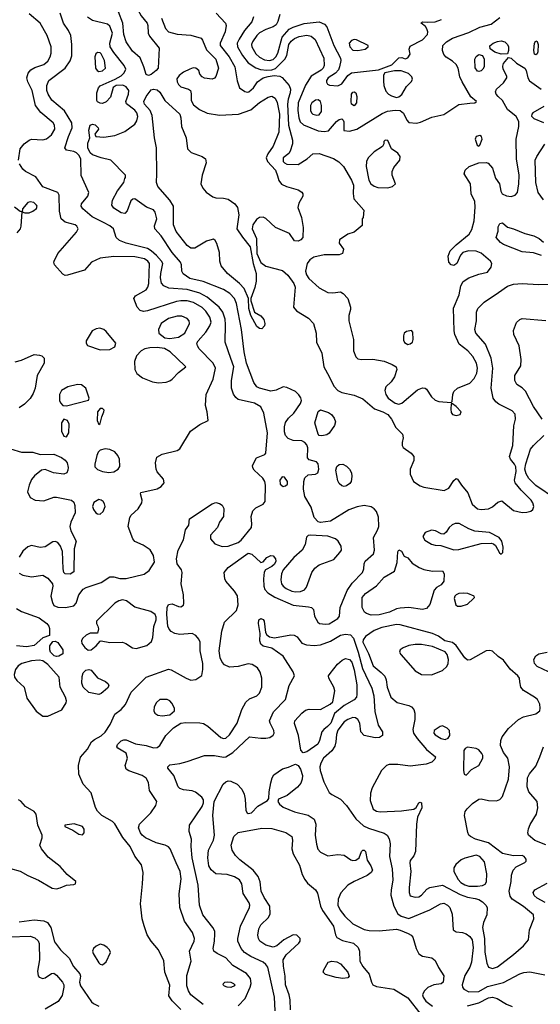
# Model space of a CAD drawing. Extents: x 1173079 to 1307053, y 522583 to 678478.
# Tile 176 of 256: x 1196680 to 1200860, y 586108 to 594013. Entities that reach past the tile are written whole.
import ezdxf

# ---------------------------------------------------------------- set-up
doc = ezdxf.new("R2010")
doc.units = 0

msp = doc.modelspace()

# ---------------------------------------------------------------- linework, layer by layer
at = {"layer": '0CON20XD'}
for points in [[(1198374, 591294), (1198330, 591425), (1198333.3, 591565), (1198328.8, 591608.8), (1198310, 591665), (1198282.1, 591705), (1198185.8, 591785.8), (1198125, 591817), (1198025, 591845.6), (1197877.6, 591857.6), (1197836, 591875), (1197817.5, 591897.5), (1197811.7, 591941.7), (1197812.3, 591975), (1197828, 592055), (1197818.7, 592075), (1197778.4, 592118.4), (1197736.2, 592156.2), (1197705, 592175.3), (1197535, 592217.8), (1197480.1, 592240.1), (1197455.6, 592265), (1197434.4, 592335), (1197405, 592358.8), (1197353.7, 592383.7), (1197260.8, 592430.8), (1197188.1, 592495), (1197174.3, 592515), (1197177.1, 592535), (1197227.5, 592595), (1197234.4, 592625), (1197172.8, 592762.8), (1197170, 592895), (1197155, 592924.5), (1197135, 592943.1), (1197115, 592953.8), (1197055, 592965.8), (1197041.9, 592985), (1197070.8, 593075), (1197101.5, 593145), (1197098.8, 593185), (1197040.1, 593280.1), (1196936.8, 593366.8), (1196907.9, 593415), (1196899.2, 593445), (1196897.9, 593485), (1196912.7, 593525), (1197044.5, 593625), (1197086.4, 593683.7), (1197097.9, 593722.1), (1197099.6, 593815), (1197090.4, 593885), (1197072.9, 593925), (1197032.1, 593985), (1197005.7, 594065)], [(1197715, 593566), (1197695, 593573.3), (1197677.5, 593635), (1197645.9, 593705.9), (1197585, 593760.9), (1197534.5, 593835), (1197515, 593893.3), (1197506.8, 593985), (1197474, 594075), (1197477.5, 594105), (1197502.3, 594127.7), (1197525, 594130.7), (1197595, 594118.6), (1197625, 594097.9), (1197656.4, 594045), (1197703.5, 593985), (1197710, 593965), (1197712.2, 593905), (1197720.9, 593880.9), (1197798.8, 593785), (1197791.4, 593625), (1197775.4, 593604.6), (1197735, 593574.2), (1197715, 593566)], [(1198256.2, 594065), (1198332.7, 593985), (1198337.9, 593965), (1198330.3, 593915), (1198289.1, 593825), (1198289.1, 593805), (1198360.6, 593715), (1198406.8, 593635), (1198425, 593522.5), (1198445, 593466.7), (1198487, 593437), (1198505, 593431.4), (1198520, 593435), (1198555.8, 593465), (1198588.6, 593515), (1198634.5, 593545), (1198675, 593558.1), (1198723.6, 593563.6), (1198768.2, 593558.2), (1198788, 593548), (1198842.5, 593485), (1198854.6, 593455), (1198852.5, 593425), (1198834.8, 593375), (1198828.9, 593335), (1198837.5, 593165), (1198870.9, 593045), (1198868.9, 593015), (1198852.3, 592957.7), (1198840.2, 592939.8), (1198795.5, 592905), (1198795.5, 592875), (1198805, 592862.5), (1198825, 592853.6), (1198915, 592849.2), (1198986.7, 592895), (1199034.4, 592935.6), (1199085, 592937.5), (1199199.2, 592899.2), (1199242.4, 592872.4), (1199278.5, 592835), (1199344.7, 592725), (1199359.7, 592685), (1199356.2, 592616.2), (1199363.7, 592573.7), (1199442.5, 592485), (1199437.5, 592425), (1199430, 592415), (1199428.3, 592361.7), (1199365, 592306.7), (1199315, 592290), (1199247.5, 592245), (1199245, 592220), (1199279.3, 592169.3), (1199272.5, 592135), (1199245, 592123.8), (1199124.5, 592124.5), (1199042.6, 592107.4), (1199010.6, 592085), (1198986.7, 592055), (1198975.4, 591995), (1198981.3, 591965), (1199000, 591935), (1199085, 591859.4), (1199155, 591822.5), (1199195, 591820), (1199255, 591827.5), (1199275.9, 591815.9), (1199313.3, 591775), (1199336.2, 591705), (1199336.2, 591685), (1199322.3, 591637.7), (1199322.5, 591595), (1199359.2, 591445), (1199360, 591355), (1199378.8, 591305), (1199395, 591290.8), (1199423.5, 591283.5), (1199515, 591286.2), (1199605, 591271.1), (1199670, 591245), (1199702.5, 591225), (1199708.1, 591205), (1199689.5, 591145), (1199662.5, 591105), (1199620, 591065), (1199610.9, 591035), (1199618.5, 591005), (1199637.8, 590975), (1199695, 590934.7), (1199725, 590925.4), (1199747.1, 590932.9), (1199875, 591040), (1199915, 591057.5), (1199934.3, 591054.3), (1199945.7, 591045.7), (1199985, 590986.2), (1200015, 590958), (1200045, 590948.8), (1200145, 590940), (1200151.7, 590948.3), (1200156.7, 591005), (1200165, 591027.5), (1200195.8, 591054.2), (1200295, 591095.5), (1200328.8, 591131.2), (1200348.9, 591175), (1200356.6, 591215), (1200347.3, 591255), (1200319, 591309), (1200277.5, 591355), (1200208.9, 591408.9), (1200173.8, 591485), (1200167.9, 591515), (1200163, 591697), (1200207.5, 591805), (1200222.8, 591877.2), (1200239.1, 591910.9), (1200285, 591941.5), (1200365, 591970.5), (1200434.4, 591985.6), (1200464, 592025), (1200471.4, 592055), (1200458.6, 592075), (1200385, 592137.5), (1200345.6, 592154.4), (1200282.7, 592157.3), (1200237.1, 592142.9), (1200217.8, 592122.2), (1200189.2, 592055), (1200165, 592040), (1200145, 592045.8), (1200126, 592065), (1200120, 592115), (1200135, 592156.7), (1200183.3, 592205), (1200289.8, 592290.2), (1200311.2, 592328.8), (1200328.4, 592398.4), (1200336.6, 592506.6), (1200333, 592553), (1200303.9, 592616.1), (1200298, 592695), (1200248.1, 592775), (1200257.1, 592805), (1200288.8, 592835), (1200365, 592864.4), (1200425, 592867.5), (1200442, 592862), (1200475, 592820), (1200501.1, 592741.1), (1200531.4, 592695), (1200542, 592635), (1200553.8, 592615), (1200588.7, 592598.7), (1200625, 592594.4), (1200658.8, 592605), (1200675.9, 592625.9), (1200687.8, 592695), (1200689.5, 592765), (1200669.4, 592895), (1200666.6, 593053.4), (1200687.9, 593155), (1200686.3, 593196.3), (1200666.9, 593236.9), (1200595, 593291.4), (1200557.3, 593365), (1200522.5, 593397.5), (1200504.3, 593415), (1200499.4, 593435), (1200508.6, 593455), (1200563.6, 593506.4), (1200591.4, 593545), (1200589.7, 593559.7), (1200562, 593615), (1200559.5, 593640.5), (1200565, 593662.5), (1200605, 593710), (1200625, 593703.3), (1200668.6, 593665), (1200735.7, 593625), (1200746.3, 593606.3), (1200758.8, 593545), (1200771.9, 593521.9), (1200865.9, 593455)], [(1196670.3, 592885), (1196684.1, 592975), (1196714.8, 593015.2), (1196755, 593046.2), (1196775, 593053.1), (1196865, 593047.7), (1196895, 593056.4), (1196935, 593088.6), (1196960.8, 593135), (1196960.4, 593165), (1196950, 593185), (1196848.9, 593268.9), (1196806.9, 593325), (1196781.2, 593445), (1196746.2, 593515), (1196738.2, 593545), (1196747.4, 593582.6), (1196769.4, 593610.6), (1196801.2, 593628.8), (1196875, 593653.1), (1196905, 593680), (1196925.6, 593715), (1196933.1, 593745), (1196931.9, 593795), (1196900.6, 593885), (1196843.1, 593985), (1196755, 594058.9)], [(1198999.7, 589300.3), (1199022.5, 589295), (1199038.3, 589278.3), (1199046.7, 589225), (1199074.2, 589175), (1199085.7, 589165.7), (1199135, 589159.2), (1199165, 589162.2), (1199233.6, 589206.4), (1199246.5, 589225), (1199251.5, 589295), (1199309.1, 589430.9), (1199350.5, 589489.5), (1199431.9, 589575), (1199442.9, 589605), (1199444.3, 589645), (1199454.2, 589665), (1199520.6, 589725), (1199528.9, 589755), (1199521.1, 589855), (1199553.4, 589915), (1199562.9, 589945), (1199559.4, 590019.4), (1199545, 590065.7), (1199526, 590086), (1199500.7, 590100.7), (1199445, 590112), (1199388, 590102), (1199323, 590077), (1199175, 589986.2), (1199096.2, 589976.2), (1199075, 589981.8), (1199045.3, 590015), (1199019.2, 590099.2), (1198968.7, 590185), (1198959.3, 590245), (1198960.3, 590305), (1198969.6, 590335), (1198995, 590359.1), (1199055.5, 590364.5), (1199074.2, 590375), (1199081.5, 590405), (1199075, 590446.2), (1199062.1, 590462.1), (1199005, 590480), (1198990, 590495), (1198993.8, 590575), (1198985, 590598.6), (1198968.5, 590618.5), (1198945, 590631.9), (1198875.6, 590635.6), (1198835, 590650.8), (1198815, 590673.3), (1198804.6, 590704.6), (1198805.6, 590745), (1198815, 590778.8), (1198838.6, 590815), (1198881.9, 590855), (1198935, 590931.4), (1198941.8, 590955), (1198937.3, 590977.3), (1198922.1, 591002.1), (1198895, 591028.1), (1198825, 591061.1), (1198795, 591064.4), (1198740.3, 591039.7), (1198695, 591031.5), (1198605, 591053.3), (1198584.5, 591065), (1198559.3, 591099.3), (1198501.6, 591255), (1198481.5, 591345), (1198461.1, 591525), (1198420.3, 591735), (1198405, 591775.6), (1198366.5, 591815), (1198315, 591847.5), (1198152.3, 591912.3), (1198045, 591935.9), (1197992, 591972), (1197980.5, 591995), (1197978.5, 592045), (1197970, 592065), (1197905, 592142.7), (1197815, 592276.5), (1197765.6, 592335), (1197763.4, 592356.6), (1197781.9, 592415), (1197767.9, 592467.9), (1197755, 592486.2), (1197697.9, 592507.9), (1197605, 592574.4), (1197588.3, 592571.7), (1197572, 592558), (1197542.6, 592477.4), (1197525, 592457.5), (1197495, 592463.1), (1197435, 592500), (1197418.6, 592525), (1197424.4, 592565), (1197465, 592638), (1197516.7, 592705), (1197523, 592737), (1197530, 592745), (1197530, 592765), (1197412.5, 592885), (1197335, 592903.1), (1197265, 592929.1), (1197244.8, 592944.8), (1197226, 592985), (1197228.3, 593021.7), (1197242, 593065), (1197236, 593125), (1197246.7, 593165), (1197265, 593173.8), (1197285, 593170), (1197310, 593145), (1197312.5, 593135), (1197282.5, 593095), (1197290, 593075), (1197355, 593070), (1197445, 593084), (1197525, 593114.4), (1197604.6, 593175.4), (1197619.3, 593200.7), (1197627.2, 593235), (1197620.9, 593265), (1197605, 593285.3), (1197537.8, 593337.8), (1197533.1, 593355), (1197554.4, 593415), (1197557.1, 593445), (1197536, 593475), (1197506.8, 593486.8), (1197455, 593484), (1197430.5, 593469.5), (1197409.5, 593390.5), (1197375, 593353.8), (1197345, 593341.2), (1197325, 593342), (1197305, 593353.3), (1197298, 593365), (1197298.8, 593425), (1197312.7, 593465), (1197325, 593481.4), (1197445.7, 593534.3), (1197495, 593562.9), (1197519.4, 593585), (1197532.5, 593615), (1197520, 593645), (1197435, 593748.2), (1197407.5, 593795), (1197404.1, 593825), (1197425.7, 593905), (1197405, 593961.9), (1197385, 593977.3), (1197265, 594005.6), (1197225, 594032.9)], [(1197819.5, 594025), (1197851.3, 593941.3), (1197875, 593914.7), (1197945, 593895.9), (1198055, 593887.7), (1198136, 593865), (1198148.5, 593848.5), (1198180.4, 593770.4), (1198255, 593696.7), (1198275.4, 593625), (1198255, 593556), (1198245, 593542.5), (1198225, 593535.7), (1198165, 593543.8), (1198145, 593553.3), (1198126.4, 593576.4), (1198117.5, 593605), (1198095, 593623.8), (1198072.7, 593627.3), (1198045, 593616.2), (1197995, 593592), (1197960.8, 593565), (1197941.3, 593538.7), (1197942.9, 593515), (1197955, 593492), (1197975, 593474), (1198035.9, 593455.9), (1198050, 593445), (1198057.5, 593417.5), (1198056.7, 593365), (1198075, 593329.5), (1198122.7, 593292.7), (1198185, 593263.3), (1198285, 593247.7), (1198436.6, 593253.4), (1198535, 593289.6), (1198605, 593347.3), (1198675, 593391.4), (1198705, 593398), (1198732.1, 593382.1), (1198747.3, 593347.3), (1198765.5, 593255), (1198761.1, 593108.9), (1198715, 592996.2), (1198672.9, 592935), (1198660, 592905), (1198669.4, 592875), (1198732.8, 592805), (1198750.6, 592760.6), (1198761.2, 592721.2), (1198782, 592692), (1198822.6, 592672.6), (1198915.8, 592645.8), (1198945, 592628.1), (1198954.3, 592615), (1198952.9, 592595), (1198920.6, 592539.4), (1198913.5, 592505), (1198941.8, 592425), (1198955.7, 592345), (1198954, 592265), (1198936, 592245), (1198915, 592235.7), (1198885, 592238.6), (1198845.4, 592295.4), (1198735, 592344.4), (1198655, 592416.7), (1198635, 592427.3), (1198605, 592424.6), (1198581.9, 592408.1), (1198551.2, 592365), (1198545.8, 592335), (1198582.2, 592255), (1198584.5, 592135), (1198615, 592063.9), (1198655, 592034.1), (1198789.1, 591999.1), (1198832.5, 591962.5), (1198880, 591895), (1198892.1, 591865), (1198879.2, 591705), (1198902, 591675), (1198997.4, 591617.4), (1199037.8, 591575), (1199059.5, 591495), (1199062.5, 591425), (1199106.7, 591335), (1199120.4, 591225), (1199165, 591149.4), (1199201.5, 591071.5), (1199235, 591035.6), (1199265, 591019.1), (1199365, 590997.8), (1199435, 590968.1), (1199527.4, 590887.4), (1199595, 590864.6), (1199635, 590842.5), (1199666.1, 590806.1), (1199700, 590740), (1199753.1, 590685), (1199757.5, 590655), (1199750.9, 590619.1), (1199751.5, 590595), (1199759.5, 590579.5), (1199823.3, 590533.3), (1199844.7, 590505), (1199844.7, 590475), (1199815.4, 590405), (1199814.6, 590365), (1199840.6, 590305), (1199895, 590269.2), (1199925, 590258.9), (1200087.5, 590232.5), (1200125, 590251.4), (1200165, 590313.8), (1200185, 590328.8), (1200195, 590323.3), (1200226.9, 590275), (1200278.6, 590215), (1200312.4, 590122.4), (1200355, 590086.7), (1200385, 590080.5), (1200445, 590085.5), (1200475, 590101.5), (1200519.8, 590140.2), (1200551.2, 590151.2), (1200645, 590071.8), (1200715, 590057.7), (1200752, 590058), (1200783.6, 590066.4), (1200799.1, 590080.9), (1200806.5, 590105), (1200799.2, 590135), (1200786.1, 590155), (1200704.6, 590235), (1200657.5, 590295), (1200653.6, 590315), (1200664.8, 590385), (1200662, 590422), (1200653, 590445), (1200619.6, 590485), (1200611.8, 590505), (1200639.2, 590595), (1200648.3, 590751.7), (1200660, 590805), (1200658.1, 590845), (1200635, 590872.5), (1200525.9, 590925.9), (1200503.1, 590945), (1200481.9, 590975), (1200464.6, 591054.6), (1200478, 591215), (1200465.4, 591295), (1200418.3, 591408.3), (1200343.1, 591495), (1200333.1, 591525), (1200347.1, 591595), (1200348.6, 591665), (1200358, 591695), (1200408, 591745), (1200525, 591823.1), (1200597, 591873), (1200645, 591890.4), (1200715, 591896.2), (1200845, 591886.9), (1200935, 591890.8)], [(1198558, 594035), (1198544.4, 593995), (1198484.8, 593925.2), (1198442.8, 593857.2), (1198426, 593825), (1198428.4, 593795), (1198469.5, 593725), (1198515, 593666.7), (1198575.2, 593625.2), (1198613.3, 593613.3), (1198665, 593607.2), (1198705, 593610), (1198735, 593621.6), (1198808.7, 593695), (1198825.9, 593725), (1198841.3, 593815), (1198859.4, 593840.6), (1198885, 593861.4), (1198925, 593878.4), (1198985, 593887.4), (1199020, 593880), (1199051.2, 593855), (1199122.7, 593705), (1199124.6, 593645), (1199117.5, 593625), (1199101.4, 593608.6), (1199021.3, 593558.7), (1198973.2, 593486.8), (1198915.6, 593345), (1198912.5, 593285), (1198919.8, 593225), (1198932.5, 593192.5), (1198958.6, 593168.6), (1199075, 593120.4), (1199125, 593114.3), (1199158.8, 593121.2), (1199222.5, 593195), (1199245, 593212.5), (1199265, 593216.7), (1199277, 593207), (1199281.7, 593191.7), (1199283, 593123), (1199328.2, 593118.2), (1199386.6, 593133.4), (1199589.5, 593260.5), (1199632, 593278), (1199695, 593286.6), (1199735, 593283.1), (1199762.6, 593262.6), (1199787.6, 593207.6), (1199805, 593186.9), (1199865, 593183.1), (1199898.7, 593191.3), (1199989.7, 593230.3), (1200085, 593251.4), (1200205, 593330.9), (1200293.5, 593343.5), (1200335, 593346.7), (1200346.2, 593355), (1200302.9, 593392.9), (1200232.5, 593515), (1200214.5, 593555), (1200200.8, 593625), (1200185, 593652.9), (1200155, 593681.1), (1200105, 593711.4), (1200085, 593733.8), (1200073.3, 593765), (1200077.8, 593805), (1200105.6, 593835), (1200155, 593865.4), (1200285, 593909.1), (1200372.9, 593952.9), (1200465, 593977.3), (1200535, 594030)], [(1198769.4, 594055), (1198752.2, 593997.8), (1198738.1, 593971.9), (1198715.6, 593955), (1198655, 593933.4), (1198605, 593906.4), (1198582.7, 593885), (1198548.2, 593835), (1198541.6, 593815), (1198543.4, 593795), (1198575, 593740), (1198605, 593711.8), (1198645, 593691.4), (1198685, 593684.8), (1198715, 593693.8), (1198735.8, 593714.2), (1198751.5, 593745), (1198787.9, 593872.1), (1198843.8, 593936.2), (1198876.3, 593953.7), (1198965, 593981.4), (1199085, 593996), (1199125.9, 593975.9), (1199146.5, 593955), (1199201.6, 593805), (1199256, 593705), (1199258.9, 593685), (1199248.8, 593635), (1199238.8, 593611.2), (1199215, 593583.1), (1199155.5, 593545), (1199142.1, 593525), (1199141.8, 593511.8), (1199151.4, 593495), (1199166.1, 593486.1), (1199235, 593482.5), (1199265, 593499.2), (1199313.8, 593566.2), (1199344.2, 593585.8), (1199559.7, 593610.3), (1199668.3, 593651.7), (1199725, 593707.5), (1199748.3, 593708.3), (1199775, 593700), (1199795, 593706.7), (1199813.8, 593735), (1199807.5, 593775), (1199815, 593801.2), (1199915, 593850.4), (1199953.2, 593895), (1199956.2, 593916.2), (1199949.1, 593939.1), (1199937, 593957), (1199902.5, 593985), (1199905, 593990), (1199915, 593996.2), (1199955, 593992), (1200015, 593995.7), (1200066.8, 594013.2)], [(1199395, 593764.6), (1199452.7, 593777.3), (1199477.5, 593795), (1199476.7, 593805), (1199385, 593850), (1199365, 593853.8), (1199345, 593847.1), (1199326.2, 593825), (1199330, 593795), (1199355, 593768.8), (1199395, 593764.6)], [(1200545, 593736.2), (1200495, 593752), (1200457.7, 593777.7), (1200455, 593802.5), (1200481.2, 593825), (1200515, 593837.8), (1200545, 593844.3), (1200575, 593835.7), (1200596, 593815), (1200603.8, 593795), (1200603.3, 593765), (1200595, 593740), (1200545, 593736.2)], [(1200825, 593730), (1200814, 593735), (1200808, 593765), (1200812, 593825), (1200825, 593842.5), (1200835, 593837.5), (1200842, 593815), (1200840.8, 593755), (1200835, 593737.5), (1200825, 593730)], [(1197315, 593597), (1197345, 593602.2), (1197368.6, 593625), (1197361.8, 593685), (1197335, 593738.8), (1197325, 593747.7), (1197305, 593749.5), (1197292, 593738), (1197283.3, 593715), (1197289.6, 593625), (1197300.9, 593605), (1197315, 593597)], [(1200365, 593596.4), (1200355, 593599.1), (1200335.3, 593625.3), (1200335, 593696.2), (1200345, 593717.8), (1200365, 593732.5), (1200395.5, 593725.5), (1200408.9, 593695), (1200408.9, 593635), (1200398.9, 593615), (1200385, 593603.6), (1200365, 593596.4)], [(1199705, 593389.1), (1199725, 593393.3), (1199747.2, 593412.8), (1199785, 593476.5), (1199824.6, 593515.4), (1199833.3, 593535), (1199829.4, 593555), (1199800.6, 593580.6), (1199742.6, 593602.6), (1199688.3, 593601.7), (1199612.5, 593585), (1199601.7, 593568.3), (1199601.3, 593518.7), (1199604.7, 593484.7), (1199618.9, 593438.9), (1199640, 593415), (1199665, 593400.4), (1199705, 593389.1)], [(1198625, 591531.2), (1198605, 591532.5), (1198585, 591549.2), (1198535, 591637.5), (1198518.5, 591695), (1198516, 591775), (1198481.3, 591855), (1198445.4, 591895), (1198347.3, 591975), (1198297.4, 592037.4), (1198286.1, 592075), (1198282.9, 592145), (1198263.6, 592215), (1198250.2, 592240.2), (1198235, 592250), (1198225, 592249.4), (1198180, 592235), (1198085, 592177.8), (1198055, 592177.8), (1198025, 592200.6), (1197935, 592312.2), (1197915.4, 592365), (1197915.5, 592515), (1197884.5, 592565), (1197788.8, 592675), (1197777.7, 592705), (1197782.3, 592775), (1197778.7, 592985), (1197761.8, 593065), (1197744.7, 593245), (1197727.5, 593285), (1197681.1, 593335), (1197676.9, 593355), (1197695, 593397.5), (1197735, 593448.8), (1197755, 593456), (1197785, 593448.6), (1197805, 593430), (1197845.5, 593365), (1197965.4, 593255), (1197974.5, 593225.5), (1197979.7, 593155), (1198016.8, 593065), (1198027.1, 592975), (1198057.4, 592947.4), (1198145.6, 592915), (1198172.7, 592895), (1198177.5, 592865), (1198143.9, 592763.9), (1198135.3, 592695), (1198151.1, 592661.1), (1198177.1, 592627.1), (1198230.2, 592590.2), (1198255, 592582), (1198315, 592580.4), (1198355, 592571.5), (1198407.5, 592535), (1198427.8, 592505), (1198438.8, 592445), (1198422.7, 592335), (1198467.5, 592267.5), (1198530, 592190), (1198555.6, 592055.6), (1198579.6, 591975), (1198579.3, 591915), (1198567.2, 591862.8), (1198535.6, 591775), (1198535.6, 591755), (1198563.8, 591663.8), (1198616, 591635), (1198640.6, 591605), (1198646.9, 591575), (1198644.3, 591555.7), (1198625, 591531.2)], [(1199365, 593322.5), (1199345, 593333.8), (1199341.1, 593355), (1199343.3, 593415), (1199355, 593430.8), (1199365, 593434.2), (1199379.2, 593425), (1199386.9, 593395), (1199384.2, 593345), (1199365, 593322.5)], [(1199065, 593245.4), (1199085, 593249.1), (1199102.7, 593275), (1199103.6, 593325), (1199095, 593356), (1199075, 593370.6), (1199055, 593365.6), (1199024.4, 593345), (1199015.6, 593325), (1199014.5, 593285), (1199021.4, 593265), (1199034.2, 593255), (1199065, 593245.4)], [(1200887.5, 593315), (1200799.4, 593265), (1200790.6, 593255), (1200789.1, 593239.1), (1200808.6, 593218.6), (1200885, 593187.2)], [(1199635, 592664.2), (1199672.5, 592675), (1199697.5, 592695), (1199671.4, 592765), (1199670.6, 592795), (1199683.2, 592826.8), (1199732, 592885), (1199733.9, 592913.9), (1199715, 592940), (1199665.7, 592975.7), (1199635, 593042.5), (1199615, 593046.7), (1199603.3, 593035), (1199602.5, 593015), (1199592.5, 592995), (1199525, 592952.9), (1199478.1, 592905), (1199464.6, 592875.4), (1199460.5, 592835), (1199483.5, 592725), (1199499.4, 592695), (1199525, 592675.5), (1199555, 592664.6), (1199635, 592664.2)], [(1200365, 592996.2), (1200374.2, 593005.8), (1200392.9, 593055), (1200388, 593075), (1200375, 593084.2), (1200345, 593075.7), (1200335.6, 593055), (1200351.4, 593005), (1200365, 592996.2)], [(1200886, 592566), (1200842.5, 592625), (1200823.5, 592705), (1200817.1, 592885), (1200830.4, 592915), (1200895.7, 593014.3)], [(1196675, 589568.6), (1196705, 589553.5), (1196775, 589540.9), (1196865, 589553.1), (1196905, 589530), (1196944.2, 589485), (1196945.8, 589465), (1196931.1, 589385), (1196942.5, 589335), (1196955, 589310), (1196985, 589297.5), (1197047.6, 589292.4), (1197115, 589306.2), (1197132.7, 589327.3), (1197155.7, 589395), (1197189.7, 589440.3), (1197214.5, 589455.5), (1197335, 589494.2), (1197405, 589540), (1197435, 589540), (1197485, 589527.1), (1197535, 589527.8), (1197678.1, 589561.9), (1197718.3, 589591.7), (1197762.3, 589657.7), (1197755, 589710), (1197726.6, 589756.6), (1197670, 589795), (1197605, 589823.5), (1197587.5, 589845), (1197551.9, 589945), (1197564.4, 590015), (1197575.7, 590035), (1197630.6, 590085), (1197660.6, 590135), (1197664.2, 590155), (1197650, 590205), (1197652.3, 590217.7), (1197785, 590246.7), (1197817.1, 590265), (1197841.1, 590295), (1197835.6, 590325), (1197785, 590384.2), (1197774.5, 590405), (1197769.5, 590455), (1197780.2, 590499.8), (1197824.1, 590525.9), (1197944.5, 590555.5), (1197965, 590568), (1198051.1, 590708.9), (1198125, 590762), (1198192.5, 590795), (1198184.2, 590865), (1198172.9, 590915), (1198175.8, 591005), (1198232, 591128), (1198252.1, 591215), (1198233.8, 591255), (1198120.9, 591370.8), (1198106.2, 591395), (1198102.9, 591415), (1198112.1, 591435), (1198175.6, 591504.4), (1198207.3, 591555), (1198217.2, 591585), (1198207.8, 591625), (1198175, 591673.8), (1198145, 591701.3), (1198075, 591741.4), (1198025, 591755.3), (1197975, 591756.9), (1197939, 591751), (1197705, 591674.6), (1197675, 591671.1), (1197646.9, 591676.9), (1197623.6, 591703.6), (1197595.6, 591775), (1197609.4, 591795), (1197694.6, 591845), (1197708.1, 591865), (1197715.7, 591895), (1197723.2, 592055), (1197708.8, 592075), (1197682.1, 592092.1), (1197605, 592110), (1197435, 592112.8), (1197325, 592098.8), (1197255.6, 592065), (1197199.1, 592000.9), (1197065, 591960.8), (1197045, 591959.6), (1197025, 591968.9), (1196960, 592045), (1196953.3, 592065), (1196956.4, 592075), (1196987.3, 592135), (1197135, 592305.8), (1197148.9, 592335), (1197140, 592355), (1197126, 592365), (1197045, 592387.9), (1197012.1, 592415), (1196998.3, 592475), (1196998.1, 592605), (1196985, 592625.6), (1196865, 592671.5), (1196810.6, 592750.6), (1196727.1, 592795), (1196705, 592813.3), (1196677.7, 592855)], [(1196659.5, 592300.5), (1196685.3, 592334.7), (1196691.5, 592355), (1196700, 592470), (1196685, 592472.5), (1196639.1, 592509.1)], [(1196721.2, 592461.2), (1196755, 592462.9), (1196786, 592475), (1196815, 592496.7), (1196820, 592515), (1196815.7, 592525), (1196793.8, 592545), (1196765, 592550.5), (1196745.4, 592544.6), (1196703.8, 592495), (1196700, 592470), (1196721.2, 592461.2)], [(1200868.9, 592118.9), (1200805, 592141.4), (1200715, 592149.4), (1200565, 592209.2), (1200538.8, 592225), (1200506.2, 592265), (1200520, 592315), (1200520.7, 592349.3), (1200533.6, 592376.4), (1200555, 592382.5), (1200596.4, 592346.4), (1200645, 592333.3), (1200735.6, 592295.6), (1200807, 592277), (1200850, 592255), (1200885, 592226.7)], [(1197885, 591453.5), (1197955, 591463.2), (1198005.5, 591495), (1198043.1, 591575), (1198040, 591595), (1198025, 591612.9), (1197982.7, 591632.7), (1197945, 591633.8), (1197875, 591612.9), (1197816.9, 591575), (1197795.7, 591525), (1197797.5, 591495), (1197845, 591459.4), (1197885, 591453.5)], [(1200875.6, 590805), (1200805, 590906.7), (1200740.1, 591030.1), (1200715, 591057.8), (1200671.2, 591085), (1200654.3, 591115), (1200654.4, 591155), (1200702.5, 591235), (1200707.1, 591285), (1200688.9, 591395), (1200647.5, 591485), (1200643.6, 591516.4), (1200668.6, 591581.4), (1200694.2, 591605), (1200715, 591614.5), (1200905, 591596.9)], [(1197325, 591362), (1197405, 591363.8), (1197443.9, 591386.1), (1197451.2, 591415), (1197375, 591509.2), (1197355, 591526.7), (1197323.2, 591536.8), (1197295, 591532.2), (1197262, 591515), (1197214.3, 591435), (1197212.5, 591415), (1197225, 591396.2), (1197325, 591362)], [(1199795, 591406.2), (1199815, 591410), (1199833.3, 591425), (1199840, 591445), (1199837.5, 591505), (1199825, 591517.5), (1199785, 591510), (1199766.7, 591495), (1199760, 591475), (1199760.7, 591440.7), (1199770.5, 591420.5), (1199795, 591406.2)], [(1197795, 591096.6), (1197855, 591103.4), (1197885, 591112.7), (1197905, 591126.9), (1197955, 591181.5), (1198013.3, 591225), (1198006.7, 591235), (1197887.4, 591347.4), (1197842.4, 591372.4), (1197785, 591382.1), (1197725, 591379.6), (1197685, 591371.5), (1197654.3, 591355), (1197616.9, 591315), (1197600.7, 591269.3), (1197603.5, 591205), (1197621.1, 591171.1), (1197665, 591138.5), (1197746.2, 591105), (1197795, 591096.6)], [(1196643.8, 591266.2), (1196695, 591278.6), (1196795, 591324.3), (1196839.3, 591320.7), (1196857.5, 591315), (1196876.1, 591296.1), (1196876.7, 591255), (1196820.9, 591155), (1196805.4, 591055), (1196788.7, 591011.3), (1196765, 590972.9), (1196718.6, 590925), (1196674.6, 590895.4)], [(1197974.4, 586065), (1197904.4, 586135), (1197878.6, 586175), (1197885, 586262.5), (1197845.8, 586365), (1197837.4, 586457.4), (1197795.6, 586545), (1197734.5, 586615), (1197703.1, 586665), (1197679.2, 586739.2), (1197662.3, 586795), (1197649.5, 586915), (1197667.1, 587075), (1197670, 587165), (1197657.3, 587227.3), (1197605, 587296.7), (1197566.4, 587375), (1197507.6, 587447.6), (1197445, 587556.9), (1197425, 587576.5), (1197340, 587625), (1197305, 587659.4), (1197289, 587689), (1197253.8, 587805), (1197189.5, 587875), (1197155.5, 587955), (1197151.1, 588025), (1197168.9, 588091.1), (1197225, 588155.8), (1197255.8, 588215), (1197280, 588235), (1197335, 588264.6), (1197365, 588291.8), (1197406.8, 588355), (1197443.5, 588436.5), (1197495, 588475.6), (1197529.5, 588515), (1197575, 588614), (1197695, 588733.3), (1197875, 588798.8), (1197895, 588793.1), (1198017.1, 588725), (1198055, 588711.3), (1198095.2, 588714.8), (1198142.2, 588747.8), (1198150.9, 588795), (1198150, 588845), (1198130, 588945), (1198127.8, 589015), (1198118.6, 589038.6), (1198095, 589068), (1198064.4, 589084.4), (1197965, 589077.9), (1197926, 589085), (1197895, 589101.1), (1197878.9, 589118.9), (1197869.1, 589145), (1197862.3, 589237.7), (1197863.1, 589295), (1197875, 589317.1), (1197905, 589323.6), (1197955, 589300.8), (1197975, 589299.2), (1197995, 589313.3), (1197998.8, 589325), (1197994.4, 589395), (1197975.5, 589485), (1197985.5, 589575), (1197978.9, 589595), (1197945.4, 589645.4), (1197940, 589685), (1197952, 589755), (1197995, 589837.1), (1198012.1, 589917.9), (1198037.5, 589955), (1198042.5, 590005), (1198225, 590127.1), (1198255, 590135.7), (1198285, 590128.8), (1198306.7, 590115), (1198319.3, 590089.3), (1198316.2, 590025), (1198285, 589977.5), (1198269.2, 589935), (1198212.9, 589875), (1198211.9, 589845), (1198246, 589805), (1198305, 589783.8), (1198355, 589786.8), (1198434.3, 589815), (1198458.9, 589835), (1198540, 589935), (1198544.6, 589965), (1198537.3, 590025), (1198550.4, 590069.6), (1198576.2, 590093.8), (1198635, 590124.3), (1198650, 590145), (1198653.1, 590275), (1198648.6, 590305), (1198631.1, 590331.1), (1198562.9, 590395), (1198550.8, 590415), (1198548, 590435), (1198581.2, 590495), (1198647.5, 590522.5), (1198656, 590534), (1198668.2, 590695), (1198640, 590855), (1198614.7, 590904.7), (1198565, 590935.4), (1198435, 590964.5), (1198415, 590980.8), (1198397, 591007), (1198381.5, 591055), (1198379.5, 591115), (1198400.3, 591225), (1198374, 591294)], [(1197055, 590913.8), (1197233, 590957), (1197236.7, 590975), (1197211.4, 591055), (1197175, 591081.2), (1197144.6, 591084.6), (1197066, 591065), (1197016, 591035), (1197000, 591005), (1197000, 590955), (1197006.4, 590936.4), (1197026.4, 590916.4), (1197055, 590913.8)], [(1200185, 590834.3), (1200215, 590844), (1200224, 590865), (1200185, 590906.2), (1200155, 590930), (1200145, 590930), (1200140.8, 590885), (1200145, 590860), (1200155, 590842.5), (1200185, 590834.3)], [(1197315, 590762.5), (1197325, 590770), (1197338.8, 590825), (1197356.7, 590865), (1197357, 590877), (1197345, 590892.5), (1197325, 590892.5), (1197303.8, 590865), (1197301.2, 590795), (1197315, 590762.5)], [(1199105, 590672), (1199085, 590674), (1199075, 590686.2), (1199050.4, 590775), (1199075, 590866.7), (1199095, 590881.2), (1199158.9, 590858.9), (1199182.8, 590842.8), (1199204.6, 590814.6), (1199215.6, 590785), (1199207.5, 590755), (1199165, 590694.2), (1199145, 590680), (1199105, 590672)], [(1197055, 590664), (1197074.2, 590695.8), (1197077.1, 590765), (1197063.8, 590795), (1197035, 590806), (1197015.7, 590775), (1197015, 590710), (1197035, 590668), (1197055, 590664)], [(1200981.4, 590165), (1200825, 590272.3), (1200768.7, 590328.7), (1200745, 590365.8), (1200735.3, 590405), (1200742.3, 590447.7), (1200782.1, 590565), (1200804.5, 590595), (1200888.1, 590675)], [(1196605, 590568.8), (1196695, 590540), (1196785, 590540), (1196845, 590521.2), (1196955, 590524.3), (1197015, 590497.8), (1197045, 590477.1), (1197060, 590455), (1197068.2, 590418.2), (1197067.8, 590395), (1197059.2, 590375), (1197035.5, 590364.5), (1196952.5, 590375), (1196885, 590400.8), (1196855, 590396.2), (1196799.1, 590350.9), (1196775, 590322), (1196755, 590276.7), (1196743.6, 590223.6), (1196765, 590178), (1196805, 590154.3), (1196875, 590150.6), (1196955, 590179.2), (1196975, 590180.6), (1197095, 590155.6), (1197115, 590138.8), (1197123.4, 590113.4), (1197125.6, 590055), (1197091.3, 589978.7), (1197083.3, 589945), (1197089.8, 589909.8), (1197134, 589825), (1197116.4, 589763.6), (1197115, 589580), (1197085, 589561.2), (1197045, 589563.8), (1197034.3, 589574.3), (1197028, 589605), (1197024.4, 589744.4), (1197008.6, 589785), (1196985.4, 589815.4), (1196965, 589823.1), (1196945, 589820.6), (1196885, 589782), (1196845, 589776), (1196775, 589792.5), (1196745, 589780.8), (1196706, 589745), (1196675, 589698.8)], [(1197395, 590378.2), (1197435, 590384), (1197471.9, 590405), (1197484.4, 590425), (1197480.6, 590485), (1197468.9, 590515), (1197443.3, 590543.3), (1197405, 590561.9), (1197365, 590567.1), (1197325, 590558), (1197309.1, 590540.9), (1197298.6, 590515), (1197282, 590445), (1197284.2, 590424.2), (1197305, 590402.5), (1197345, 590385.5), (1197395, 590378.2)], [(1199285, 590265.7), (1199265, 590270.6), (1199245, 590289.2), (1199235, 590311.2), (1199217.3, 590395), (1199225.4, 590424.6), (1199245, 590442.9), (1199275, 590444.3), (1199305, 590428.1), (1199328.6, 590405), (1199344.3, 590375), (1199346.9, 590345), (1199340.8, 590305), (1199331.2, 590288.8), (1199305, 590270), (1199285, 590265.7)], [(1198795, 590266.2), (1198815, 590270), (1198828.8, 590285), (1198830, 590305), (1198805, 590341.2), (1198786.1, 590343.9), (1198768, 590315), (1198771.2, 590285), (1198795, 590266.2)], [(1197325, 590042.9), (1197349.4, 590065), (1197365.6, 590105), (1197361.9, 590125), (1197349.4, 590145), (1197335, 590156.7), (1197315, 590161.5), (1197275, 590137.5), (1197264.3, 590105), (1197271.7, 590081.7), (1197290.8, 590055), (1197305, 590045.7), (1197325, 590042.9)], [(1200545, 589722.5), (1200558, 589735), (1200562.3, 589777.7), (1200550.8, 589825), (1200530, 589855), (1200452.5, 589895), (1200335, 589906.7), (1200285, 589925.7), (1200207.9, 589967.9), (1200175, 589967.5), (1200151.8, 589958.2), (1200127.9, 589935), (1200105, 589898.6), (1200085, 589882.9), (1200065, 589885.6), (1200018.5, 589908.5), (1199985, 589913.5), (1199935, 589895.7), (1199915.7, 589865), (1199933.1, 589835), (1199985, 589801.5), (1200015, 589793.6), (1200061.7, 589791.7), (1200165, 589757.1), (1200205, 589758.8), (1200385, 589808.5), (1200465, 589811.4), (1200485, 589804.2), (1200500.3, 589790.3), (1200533, 589733), (1200545, 589722.5)], [(1198895, 589420.3), (1198935, 589423.4), (1198965.2, 589434.7), (1198983.8, 589456.2), (1199026.5, 589573.5), (1199049.7, 589610.3), (1199085, 589635.4), (1199201.7, 589678.3), (1199251.4, 589735), (1199262.5, 589755), (1199261.4, 589785), (1199237.1, 589825), (1199216, 589846), (1199155, 589867.6), (1199015, 589875.5), (1198995, 589871.4), (1198982.5, 589857.5), (1198970.9, 589799.1), (1198947.8, 589755), (1198880, 589695), (1198794.2, 589595), (1198781.4, 589565), (1198777.1, 589515), (1198782.5, 589485), (1198794.7, 589465), (1198819.5, 589445), (1198865, 589425.8), (1198895, 589420.3)], [(1198154.2, 586105), (1198053.1, 586185), (1198035, 586216.2), (1198022.5, 586255), (1198021.1, 586338.9), (1198056.7, 586455), (1198044.5, 586535), (1198081.2, 586615), (1198083.6, 586635), (1198067.5, 586685), (1198002.7, 586775), (1197964.6, 586885), (1197960, 586995), (1197977.3, 587115), (1197967.3, 587175), (1197935, 587243.8), (1197887.3, 587355), (1197875, 587371.4), (1197846.7, 587385), (1197775, 587403.4), (1197689.4, 587445), (1197662.2, 587465), (1197648.9, 587485), (1197634.5, 587525), (1197641.5, 587555), (1197731.8, 587645), (1197773.1, 587705), (1197780.6, 587735), (1197721.9, 587825), (1197715, 587887.5), (1197695, 587924), (1197663.8, 587945), (1197555, 587982.5), (1197535, 587996.7), (1197526, 588025), (1197544.2, 588085), (1197536, 588125), (1197467.5, 588165), (1197460, 588175), (1197466.2, 588195), (1197495, 588222), (1197515, 588232), (1197535, 588232), (1197608.8, 588198.8), (1197695, 588186.5), (1197755, 588168.2), (1197785, 588169.5), (1197805, 588185.7), (1197852.7, 588267.2), (1197915, 588327.5), (1197975, 588363.9), (1198015, 588371.2), (1198125, 588367.5), (1198155, 588362), (1198191.7, 588341.7), (1198295, 588250), (1198315, 588241.4), (1198335, 588244.4), (1198365, 588271.9), (1198427.1, 588365), (1198463.8, 588475), (1198495, 588534.6), (1198525, 588559.3), (1198584.2, 588585), (1198604.6, 588605.4), (1198622.7, 588655), (1198623.8, 588725), (1198611.5, 588775), (1198588.8, 588808.8), (1198545.8, 588835), (1198515, 588842.7), (1198435, 588820.9), (1198365, 588815.5), (1198325, 588833.3), (1198305, 588855.8), (1198290.3, 588890.3), (1198280.4, 588945), (1198302.2, 589105), (1198325, 589176), (1198419.3, 589270.7), (1198434.1, 589315), (1198427.7, 589387.7), (1198405.5, 589425), (1198334.3, 589505), (1198325.8, 589525), (1198322.5, 589575), (1198354, 589615), (1198515, 589729.1), (1198545, 589721.5), (1198615, 589656.2), (1198635, 589660), (1198664.7, 589695.3), (1198695, 589710.6), (1198715, 589708.6), (1198732.7, 589685), (1198735.3, 589665), (1198725, 589641.8), (1198705, 589622.5), (1198653.6, 589596.4), (1198643.9, 589576.1), (1198637.5, 589525), (1198639.2, 589465), (1198649.1, 589439.1), (1198671.7, 589411.7), (1198727.3, 589377.3), (1198875, 589312.9), (1198999.7, 589300.3)], [(1199502.7, 589232.7), (1199464.6, 589244.6), (1199447, 589257), (1199429.6, 589295), (1199430, 589375), (1199455, 589407.1), (1199543.2, 589466.8), (1199605, 589536), (1199688.6, 589585), (1199710, 589655), (1199715, 589740), (1199725, 589756.7), (1199745, 589746.7), (1199767, 589707), (1199795, 589692.5), (1199830, 589650), (1199886.2, 589615), (1199925, 589599.1), (1199994.5, 589585.5), (1200075, 589587.5), (1200087.1, 589565), (1200085.6, 589505), (1200065, 589476.2), (1200025, 589454), (1200007.5, 589432.5), (1199972.6, 589317.4), (1199945.5, 589284.5), (1199915, 589277.1), (1199805, 589292.8), (1199735, 589289.1), (1199705, 589281.8), (1199649.4, 589255), (1199565, 589234.7), (1199502.7, 589232.7)], [(1200195, 589303.1), (1200225, 589303.3), (1200275, 589320.8), (1200323.3, 589365), (1200330, 589375), (1200327.5, 589385), (1200277.5, 589405), (1200245, 589408.5), (1200205, 589406.4), (1200183.6, 589396.4), (1200173.3, 589385), (1200168.9, 589365), (1200180.8, 589315), (1200195, 589303.1)], [(1197230.9, 588950.9), (1197255, 588952.7), (1197293.3, 588985), (1197325, 589023.3), (1197335, 589026.7), (1197403.8, 589013.8), (1197505, 589015.3), (1197531.9, 589005), (1197585, 588970.7), (1197615, 588963.2), (1197700.5, 588989.5), (1197738.2, 589021.8), (1197747.6, 589052.4), (1197757.8, 589142.2), (1197775.3, 589195), (1197775.9, 589215.9), (1197767.4, 589237.4), (1197732.3, 589262.3), (1197605, 589297.3), (1197537.3, 589347.3), (1197505, 589355.5), (1197475, 589346.5), (1197445, 589327.8), (1197296.7, 589185), (1197296.7, 589165), (1197308, 589145), (1197311.7, 589121.7), (1197305, 589087.5), (1197245, 589087.1), (1197215, 589071.5), (1197184.5, 589045), (1197175.4, 589025), (1197178.8, 589005), (1197201.7, 588971.7), (1197230.9, 588950.9)], [(1196653.6, 589285), (1196695, 589262.2), (1196835, 589209.4), (1196896.7, 589165), (1196913.3, 589145), (1196920, 589125), (1196920, 589070), (1196865, 589050), (1196795, 588988.5), (1196735, 588979.1), (1196655, 588985.6)], [(1198434.6, 586095), (1198489.4, 586155), (1198531.2, 586245), (1198538.8, 586275), (1198532, 586315), (1198500.8, 586355), (1198389.8, 586419.7), (1198335, 586481.1), (1198264.2, 586515), (1198238.1, 586535), (1198233.3, 586555), (1198244.6, 586615), (1198246.1, 586673.9), (1198245.4, 586695), (1198231.8, 586725), (1198150, 586825), (1198122.2, 586905), (1198111.9, 587065), (1198064.7, 587285), (1198056.2, 587375), (1198058.8, 587435), (1198041.2, 587495), (1198044.3, 587545), (1198145, 587697.1), (1198155.3, 587725), (1198155, 587748.8), (1198142.2, 587772.2), (1198092.4, 587812.4), (1198065, 587822.2), (1197995, 587828.6), (1197965, 587840.8), (1197952.9, 587855), (1197918.1, 587945), (1197870.6, 588005), (1197870, 588015), (1197885, 588031.1), (1197965, 588041.5), (1198023.3, 588056.7), (1198165, 588106.2), (1198244.7, 588104.7), (1198315, 588091.8), (1198335, 588094.6), (1198390.7, 588129.3), (1198525, 588255.6), (1198614.6, 588244.6), (1198655, 588245.6), (1198688.7, 588251.3), (1198715, 588268.8), (1198721.9, 588285), (1198721.1, 588305), (1198690, 588365), (1198685.8, 588385), (1198718.9, 588455), (1198814.6, 588555), (1198842.4, 588667.6), (1198885.7, 588745), (1198875, 588776.2), (1198795, 588902.5), (1198705, 588968), (1198635, 588983.8), (1198615, 589000), (1198608.6, 589025), (1198610.8, 589085), (1198597.1, 589165), (1198600, 589195), (1198615, 589206), (1198635, 589196.2), (1198642, 589185), (1198654.2, 589094.2), (1198664.3, 589074.3), (1198685, 589058), (1198725, 589050.6), (1198856.3, 589073.7), (1198882.4, 589072.4), (1198908.4, 589058.4), (1198946.4, 589006.4), (1198982.9, 588992.9), (1199045, 588988.8), (1199095, 588993), (1199175, 589022.7), (1199255, 589072.1), (1199295, 589080.5), (1199335, 589074.4), (1199358.7, 589048.7), (1199397.9, 588935), (1199432.9, 588802.9), (1199506.9, 588645), (1199523.4, 588585), (1199531.1, 588458.9)], [(1200475, 586394.5), (1200515, 586408.9), (1200645, 586506.9), (1200725, 586576.9), (1200764.5, 586625), (1200772.7, 586705), (1200808.9, 586795), (1200805.4, 586825), (1200725, 586893.1), (1200633.2, 586953.3), (1200616.9, 586976.9), (1200608.7, 587015), (1200626.5, 587095), (1200628.6, 587145), (1200642, 587185), (1200665, 587212), (1200735, 587246), (1200745, 587257.5), (1200745.9, 587274.1), (1200730, 587295), (1200715, 587302.5), (1200645, 587298.9), (1200555, 587319.6), (1200444.3, 587404.3), (1200340, 587435), (1200298.1, 587455), (1200285.4, 587465.4), (1200277.4, 587487.4), (1200250, 587625), (1200257.1, 587655), (1200272.9, 587677.1), (1200315, 587719.6), (1200365, 587755.6), (1200385, 587756.7), (1200445, 587743.1), (1200507.3, 587742.7), (1200535, 587751.2), (1200555.8, 587775), (1200603.3, 587915), (1200611.9, 588015), (1200598, 588085), (1200565, 588128.8), (1200541.1, 588185), (1200542.5, 588225), (1200554.3, 588255), (1200605, 588321.2), (1200685.3, 588394.7), (1200724.7, 588415.3), (1200825, 588440.4), (1200855.5, 588465), (1200859.5, 588485), (1200855, 588517.5), (1200836.7, 588555), (1200814.3, 588575), (1200725, 588626.7), (1200703.9, 588655), (1200696.2, 588696.2), (1200691.5, 588725), (1200678.9, 588745), (1200618.5, 588798.5), (1200565, 588870), (1200520.4, 588900.4), (1200475, 588944.4), (1200455, 588948.8), (1200426.2, 588945), (1200297.2, 588872.8), (1200275, 588871.9), (1200255, 588890), (1200185, 588988.5), (1200155, 589012.5), (1200094.2, 589025), (1200043.4, 589063.4), (1199995, 589084.1), (1199735.4, 589155.4), (1199705, 589156.2), (1199586.8, 589133.2), (1199525, 589108), (1199455, 589061.5), (1199436.2, 589035), (1199434.1, 589015), (1199481.1, 588925), (1199516.8, 588825), (1199582.4, 588772.4), (1199611.4, 588741.4), (1199622.2, 588712.2), (1199629.2, 588655), (1199660.6, 588575), (1199711.1, 588531.1), (1199805, 588506.9), (1199825.5, 588495.5), (1199844.4, 588474.4), (1199852.9, 588445), (1199852.9, 588395), (1199836.5, 588315), (1199842.7, 588285), (1199871.2, 588241.2), (1199944.7, 588154.7), (1200017.1, 588095), (1200012, 588075), (1199988.8, 588051.2), (1199944.3, 588035.7), (1199815, 588019.6), (1199715, 588032.5), (1199646.2, 588033.8), (1199623.5, 588026.5), (1199583.5, 587985), (1199510.8, 587845), (1199497, 587803), (1199493, 587743), (1199517.1, 587675), (1199545, 587658.1), (1199575, 587653.6), (1199745, 587660.9), (1199844.3, 587675.7), (1199861.7, 587688.3), (1199885, 587726.2), (1199895, 587730), (1199906.2, 587725), (1199907.5, 587685), (1199875, 587610), (1199864.8, 587555.2), (1199858.5, 587335), (1199845, 587300), (1199815, 587262.5), (1199810.8, 587245), (1199820.8, 587175), (1199806.9, 587045), (1199807.5, 587005), (1199815, 586980), (1199855, 586966.9), (1199885, 586971.5), (1199905.6, 586985), (1199948.4, 587031.6), (1199973, 587047), (1200075, 587063.8), (1200215, 586988.8), (1200275, 586967.2), (1200337.5, 586957.5), (1200365, 586950.3), (1200395, 586931.3), (1200423.6, 586905), (1200432.1, 586885), (1200429.5, 586825), (1200402.5, 586765), (1200396.5, 586725), (1200411.6, 586635), (1200415.2, 586525.2), (1200429.2, 586439.2), (1200445, 586405.6), (1200475, 586394.5)], [(1196975, 588899.6), (1196955.8, 588905), (1196927.9, 588935), (1196921.2, 588955), (1196923.1, 588985), (1196945, 589020), (1196965, 589023.3), (1196985, 589012), (1197026.9, 588955), (1197027.6, 588922.4), (1196995, 588902.2), (1196975, 588899.6)], [(1199985, 588754), (1200075, 588787.2), (1200109.9, 588820.1), (1200120.6, 588845), (1200122.5, 588875), (1200111.9, 588915), (1200095, 588938.2), (1199995, 588980.7), (1199905, 588996.5), (1199853.9, 588996.1), (1199805, 588987.8), (1199758.9, 588971.1), (1199735.4, 588954.6), (1199728.9, 588935), (1199738.9, 588915), (1199855, 588784.3), (1199905.4, 588755.4), (1199985, 588754)], [(1200926.4, 588776.4), (1200835, 588819.4), (1200812.9, 588845), (1200808, 588875), (1200824.4, 588905.6), (1200848.6, 588921.4), (1200915, 588935.5)], [(1196865, 588421.3), (1196905, 588422.3), (1197018.1, 588471.9), (1197052.7, 588527.3), (1197055.7, 588545), (1197047.8, 588575), (1197004.5, 588655), (1196997.3, 588735), (1196904.7, 588835), (1196865, 588864.2), (1196835, 588870.5), (1196775, 588865.2), (1196696.8, 588843.2), (1196668.9, 588825), (1196647.5, 588795), (1196634.5, 588755), (1196637.5, 588735), (1196657.7, 588707.7), (1196716.7, 588655), (1196738.5, 588565), (1196812.6, 588462.6), (1196865, 588421.3)], [(1198955, 588128), (1198937, 588147), (1198918.1, 588265), (1198887.3, 588362.7), (1198889.4, 588385), (1198945, 588445.7), (1198975, 588469.2), (1199005, 588477.5), (1199095, 588475.6), (1199173.2, 588516.8), (1199193.8, 588535), (1199210.8, 588625), (1199202.5, 588655), (1199161.5, 588725), (1199160, 588745), (1199171.9, 588765), (1199232.2, 588837.8), (1199268.3, 588871.7), (1199295.8, 588884.2), (1199327.5, 588875), (1199345.4, 588855), (1199365, 588794), (1199385.9, 588674.1), (1199387.9, 588595), (1199383.5, 588575), (1199365, 588551.1), (1199283.9, 588506.1), (1199207, 588443), (1199176.7, 588365), (1199152.1, 588337.9), (1199120.5, 588315), (1199104.5, 588295), (1199086.7, 588225), (1199072.8, 588197.2), (1198985, 588134.2), (1198955, 588128)], [(1197315, 588594.5), (1197235, 588610.4), (1197188.5, 588655), (1197179.5, 588685), (1197181.1, 588738.9), (1197190.7, 588769.3), (1197210.7, 588789.3), (1197235, 588795.6), (1197255, 588790), (1197305, 588727.8), (1197369.3, 588699.3), (1197391.3, 588681.3), (1197395.7, 588665), (1197384.4, 588645), (1197335, 588602.7), (1197315, 588594.5)], [(1197825, 588424.6), (1197885, 588431.8), (1197921.5, 588465), (1197922.3, 588485), (1197901.5, 588525), (1197885, 588545.5), (1197865, 588555.5), (1197804.5, 588555.5), (1197779.4, 588530.6), (1197760.5, 588495), (1197755.6, 588465), (1197765.7, 588445), (1197788.5, 588428.5), (1197825, 588424.6)], [(1199531.1, 588458.9), (1199558, 588348), (1199594, 588295), (1199593.3, 588265), (1199569.7, 588250.3), (1199535, 588247.1), (1199445, 588265.6), (1199420, 588295), (1199411.8, 588365), (1199394.7, 588394.7), (1199375, 588407.3), (1199355, 588410), (1199314.4, 588395.6), (1199284.6, 588375), (1199235, 588309.1), (1199223.2, 588275), (1199218.9, 588215), (1199209.7, 588180.3), (1199185, 588143.9), (1199120, 588085), (1199097.5, 588045), (1199089.3, 588015), (1199093.3, 587985), (1199122.5, 587895), (1199165, 587808.1), (1199185, 587791.1), (1199254.2, 587755), (1199302.9, 587705), (1199377.4, 587597.4), (1199440.2, 587540.2), (1199480.8, 587520.8), (1199605, 587483.1), (1199629.2, 587465), (1199646.3, 587436.3), (1199653.3, 587395), (1199649.6, 587295), (1199669.2, 587195), (1199676.5, 587105), (1199662.1, 587027.9), (1199660.7, 586985), (1199682.9, 586895), (1199714.5, 586835), (1199742.5, 586815), (1199805, 586796.9), (1199973.4, 586866.6), (1200058.8, 586915), (1200085, 586918.8), (1200115.7, 586905), (1200134.2, 586885), (1200152.7, 586832.7), (1200160, 586705), (1200185, 586688.8), (1200235, 586685.7), (1200265, 586674.4), (1200295, 586651.9), (1200313.5, 586625), (1200320, 586565), (1200306.5, 586445), (1200294.4, 586405), (1200255, 586338), (1200231.3, 586265), (1200234.6, 586245), (1200245, 586230), (1200285, 586208.2), (1200365, 586211.1), (1200435, 586249.8), (1200565, 586282.7), (1200695, 586353.6), (1200726.1, 586363.9), (1200775, 586367.3), (1200895, 586344.2)], [(1200095, 588234.4), (1200121.2, 588245), (1200133.2, 588266.8), (1200131.1, 588305), (1200113.1, 588325), (1200075, 588343.5), (1200055, 588337.5), (1200007.1, 588305), (1200004.4, 588285), (1200015, 588270.6), (1200065, 588240.9), (1200095, 588234.4)], [(1200265, 587947.5), (1200308.1, 587991.9), (1200365, 588024.3), (1200397.7, 588085), (1200399.2, 588105), (1200390.9, 588120.8), (1200365, 588150), (1200345, 588161.1), (1200275, 588172), (1200257.3, 588162.7), (1200246, 588145), (1200243.8, 587985), (1200247.5, 587955), (1200265, 587947.5)], [(1200905, 587386.9), (1200815, 587422.7), (1200764.4, 587465), (1200760, 587485), (1200764.5, 587515.5), (1200778.7, 587551.3), (1200828, 587635), (1200840.8, 587685), (1200834.2, 587735), (1200766.2, 587813.8), (1200752.9, 587855), (1200756.2, 587925), (1200772, 587958), (1200825, 588019.2), (1200856.5, 588095), (1200885.7, 588175.7)], [(1198731.6, 586055), (1198726.6, 586165), (1198671.1, 586405), (1198657.1, 586427.1), (1198635, 586446.2), (1198535, 586491.5), (1198484.4, 586525), (1198457.5, 586555), (1198431.1, 586615), (1198430, 586635), (1198453.6, 586736.3), (1198525.3, 586885), (1198528, 586905), (1198522, 586922), (1198475, 586997.5), (1198463.1, 587075), (1198445, 587106.2), (1198405, 587130), (1198345, 587150.4), (1198255, 587155.8), (1198216.6, 587186.6), (1198199.7, 587219.7), (1198189.5, 587285), (1198195.4, 587344.6), (1198234.7, 587425), (1198244.2, 587465), (1198231.9, 587625), (1198240.7, 587735), (1198313.5, 587875), (1198334.7, 587895.3), (1198355, 587902.5), (1198375, 587900.5), (1198425, 587876.5), (1198462.9, 587835), (1198481.5, 587795), (1198490.7, 587755), (1198494.5, 587665), (1198505, 587645.8), (1198515, 587640), (1198540, 587645), (1198592.6, 587697.4), (1198655, 587736), (1198670, 587745), (1198679.3, 587760.7), (1198682.5, 587815), (1198696.7, 587885), (1198706.5, 587925), (1198721.1, 587948.9), (1198791.1, 587998.9), (1198838.3, 588011.7), (1198885, 588034.2), (1198895, 588036), (1198915, 588026.2), (1198935, 587996.7), (1198949.6, 587945), (1198947.1, 587915), (1198935.9, 587884.1), (1198909.5, 587850.5), (1198826, 587785), (1198756.7, 587755), (1198752, 587735), (1198766, 587715), (1198795, 587691.4), (1198885, 587651.9), (1198995, 587625.8), (1199044, 587595), (1199057.8, 587555), (1199052.5, 587465), (1199062.3, 587392.3), (1199074.7, 587354.7), (1199095, 587330.6), (1199155, 587301.1), (1199235, 587310.8), (1199285, 587305.5), (1199337.4, 587267.4), (1199355, 587261.5), (1199378.8, 587265), (1199405.5, 587284.5), (1199423.8, 587335), (1199435, 587346.2), (1199445, 587346.2), (1199456, 587335), (1199470, 587265), (1199499.8, 587219.8), (1199511.1, 587185), (1199501.4, 587165), (1199468.7, 587141.3), (1199365, 587093.6), (1199315, 587063.8), (1199257.8, 587002.2), (1199238, 586952), (1199235.3, 586905), (1199254.1, 586865), (1199290.7, 586815), (1199355, 586753.8), (1199445, 586707.8), (1199485, 586700.4), (1199565, 586698.6), (1199705, 586710), (1199735, 586704.1), (1199797.6, 586677.6), (1199822.8, 586662.8), (1199836.4, 586646.4), (1199862, 586555), (1199885, 586511.9), (1199914.7, 586494.7), (1199989.9, 586479.9), (1200015, 586458.9), (1200042.6, 586402.6), (1200085, 586336.7), (1200079.2, 586285), (1200065, 586272), (1200005, 586264.4), (1199957.6, 586242.4), (1199926.4, 586213.6), (1199914.7, 586185), (1199919.3, 586165), (1199941.9, 586131.9), (1199995, 586093.5)], [(1196974.2, 587035.8), (1197005, 587044), (1197055, 587064), (1197115, 587068.8), (1197126.7, 587075), (1197130, 587095), (1197060.3, 587150.3), (1197005, 587214.4), (1196909.4, 587289.4), (1196855.7, 587355), (1196842.9, 587385), (1196860.6, 587445), (1196860.6, 587465), (1196826.9, 587545), (1196813.1, 587635), (1196795, 587656.7), (1196726.9, 587696.9), (1196688.5, 587738.5), (1196670.3, 587750.3)], [(1197185, 587467.5), (1197197.5, 587485), (1197196.7, 587515), (1197185, 587536), (1197116.6, 587556.6), (1197042.5, 587545), (1197042.5, 587535), (1197107, 587507), (1197155, 587473.3), (1197185, 587467.5)], [(1198854.2, 586064.2), (1198852, 586145), (1198844.7, 586184.7), (1198813.1, 586265), (1198812.5, 586335), (1198796.9, 586415), (1198796.2, 586463.8), (1198818.1, 586505), (1198921.9, 586598.1), (1198931.5, 586615), (1198931.1, 586635), (1198905, 586661.8), (1198874.8, 586665.3), (1198800.8, 586625), (1198743.9, 586576.1), (1198715, 586567.1), (1198655, 586582.1), (1198607.8, 586615), (1198597.3, 586635), (1198593, 586663), (1198600, 586715), (1198616.7, 586745), (1198677.8, 586805), (1198691.1, 586835), (1198687.5, 586895), (1198642.7, 586965), (1198619.6, 587015), (1198611.7, 587091.7), (1198593.5, 587133.5), (1198553.6, 587183.6), (1198447.3, 587267.3), (1198412.6, 587302.6), (1198385.5, 587345.5), (1198376.9, 587385), (1198400, 587455), (1198435, 587486.5), (1198622.8, 587522.8), (1198705, 587519.2), (1198816.8, 587486.8), (1198864.3, 587455), (1198870, 587425), (1198864.6, 587355), (1198874.7, 587314.7), (1198925.5, 587225.5), (1198949, 587149), (1198969, 587109), (1198990.7, 587080.7), (1199055, 587026), (1199071.3, 587001.3), (1199095.4, 586895), (1199110.7, 586860.7), (1199198.2, 586735), (1199214.3, 586665), (1199225.5, 586645.5), (1199270.7, 586620.7), (1199358.7, 586598.7), (1199396.9, 586565), (1199409.1, 586535), (1199410.7, 586455), (1199435, 586411.1), (1199485, 586351.2), (1199504.2, 586285), (1199516, 586265), (1199545, 586251.8), (1199685, 586230), (1199795, 586160), (1199900, 586025)], [(1200355, 587055.8), (1200395, 587061.8), (1200416.7, 587073.3), (1200428, 587092), (1200431.3, 587155), (1200411.5, 587251.5), (1200375, 587293.5), (1200345, 587305.6), (1200255, 587282.5), (1200225, 587268), (1200180.4, 587229.6), (1200166.4, 587203.6), (1200166.5, 587175), (1200199.4, 587109.4), (1200222.1, 587085), (1200255, 587065.8), (1200285, 587057.1), (1200355, 587055.8)], [(1196605, 587198.5), (1196685, 587177.3), (1196745, 587142.3), (1196830, 587105), (1196940.7, 587040.7), (1196974.2, 587035.8)], [(1200899.2, 586925), (1200835, 586960), (1200810.4, 586980.4), (1200803.3, 587005), (1200815, 587028.1), (1200915, 587081.4)], [(1196675, 586768.7), (1196795, 586786.6), (1196875, 586778.2), (1196903.9, 586763.9), (1196929.5, 586725), (1196959.1, 586609.2), (1197008.2, 586545), (1197077.8, 586477.8), (1197112.4, 586412.4), (1197162, 586352), (1197168.1, 586335), (1197160.8, 586285), (1197167.3, 586255), (1197257.5, 586127.5), (1197273.2, 586113.2), (1197315, 586093.5)], [(1196595, 586650), (1196765, 586655.4), (1196802.8, 586642.8), (1196828.8, 586618.8), (1196835.6, 586595), (1196839.4, 586465), (1196822.5, 586375), (1196827.3, 586337.3), (1196837.5, 586325), (1196866, 586316), (1196885, 586321.4), (1196935.6, 586354.4), (1196955, 586358.6), (1196975, 586343.1), (1197022.7, 586285), (1197033.8, 586265), (1197035.4, 586245), (1197020.3, 586179.7), (1196988.8, 586131.2), (1196885, 586067.8)], [(1197345, 586423.8), (1197375, 586450), (1197408.6, 586525), (1197401.9, 586545), (1197381.9, 586565), (1197355, 586582.1), (1197325, 586590.4), (1197293.6, 586575), (1197272.9, 586555), (1197263.8, 586535), (1197270, 586515), (1197315, 586442), (1197325, 586430), (1197345, 586423.8)], [(1199275, 586316.4), (1199221.9, 586321.9), (1199136.1, 586346.1), (1199117.5, 586365), (1199121.2, 586385), (1199157.5, 586445), (1199185, 586453.8), (1199225, 586449.2), (1199255, 586432.5), (1199315.6, 586365), (1199325.8, 586335), (1199315, 586320.8), (1199275, 586316.4)], [(1198375, 586243.8), (1198345, 586244.6), (1198325, 586253.5), (1198314.4, 586265), (1198315.8, 586275), (1198326.7, 586285), (1198345, 586288.9), (1198375, 586285.6), (1198395.5, 586275.5), (1198406.7, 586265), (1198403.3, 586255), (1198375, 586243.8)], [(1200275, 586096.2), (1200365, 586120.4), (1200445, 586160.6), (1200475, 586164.7), (1200512, 586155), (1200588.6, 586108.6), (1200635, 586091.5)]]:
    msp.add_lwpolyline(points, dxfattribs=at)

doc.saveas('drawing.dxf')
